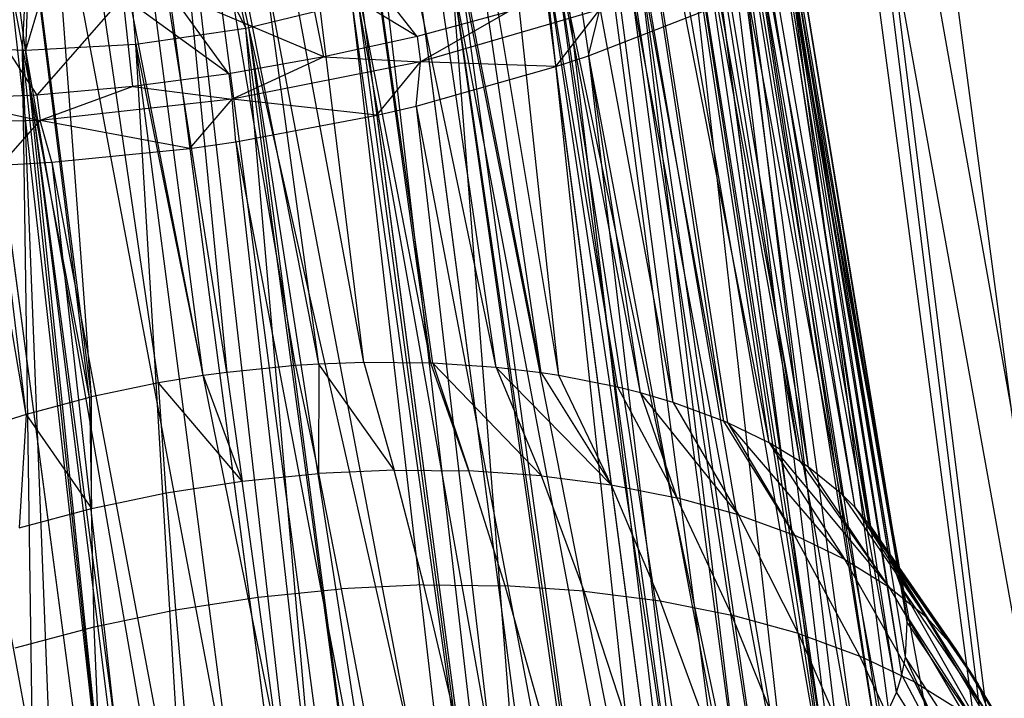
# Model space of a CAD drawing. Extents: x -23.4 to 23.6, y 0.3 to 4.
# Tile 40 of 189: x -18.956 to -18.3, y 1.638 to 2.091. Entities that reach past the tile are written whole.
import ezdxf

# ---------------------------------------------------------------- set-up
doc = ezdxf.new("R2010")
doc.units = 0
doc.header["$MEASUREMENT"] = 0
doc.layers.get('0').update_dxf_attribs({"color": 13, "linetype": 'CONTINUOUS'})

# ---------------------------------------------------------------- blocks, each defined once
blk = doc.blocks.new('FOURTY_V_PM_STL')
at = {"color": 0}
for p, q in [((-18.55293, 1.08014, -3.84648), (-18.9337, 3.95314, -2.17325)), ((-18.55293, 1.08014, -3.84648), (-18.9337, 3.95314, -2.17325)), ((-18.42377, 1.07754, -3.81261), (-18.80454, 3.95053, -2.13938)), ((-18.42377, 1.07754, -3.81261), (-18.80454, 3.95053, -2.13938)), ((-18.68537, 1.07115, -3.86117), (-19.06613, 3.94414, -2.18794)), ((-18.68537, 1.07115, -3.86117), (-19.06613, 3.94414, -2.18794)), ((-18.3016, 1.0634, -3.76054), (-18.68237, 3.93639, -2.08731)), ((-18.3016, 1.0634, -3.76054), (-18.68237, 3.93639, -2.08731)), ((-18.81727, 1.0508, -3.85626), (-19.19804, 3.9238, -2.18303)), ((-18.81727, 1.0508, -3.85626), (-19.19804, 3.9238, -2.18303)), ((-18.18994, 1.03815, -3.69176), (-18.5707, 3.91114, -2.01854)), ((-18.18994, 1.03815, -3.69176), (-18.5707, 3.91114, -2.01854)), ((-18.11228, 0.45219, -2.66798), (-18.49305, 3.32518, -0.99475)), ((-18.11228, 0.45219, -2.66798), (-18.49305, 3.32518, -0.99475)), ((-18.21351, 0.39872, -2.59921), (-18.59427, 3.27171, -0.92598)), ((-18.21351, 0.39872, -2.59921), (-18.59427, 3.27171, -0.92598)), ((-18.78531, 2.73885, -2.81284), (-18.46483, 1.04879, -3.7726)), ((-18.78531, 2.73885, -2.81284), (-18.46483, 1.04879, -3.7726)), ((-18.78531, 2.73885, -2.81284), (-18.58855, 1.04897, -3.80106)), ((-18.78531, 2.73885, -2.81284), (-18.58855, 1.04897, -3.80106)), ((-18.8124, 2.73792, -2.81741), (-18.58855, 1.04897, -3.80106)), ((-18.8124, 2.73792, -2.81741), (-18.58855, 1.04897, -3.80106)), ((-18.68867, 2.73775, -2.78895), (-18.46483, 1.04879, -3.7726)), ((-18.68867, 2.73775, -2.78895), (-18.46483, 1.04879, -3.7726)), ((-18.66584, 2.73644, -2.78151), (-18.34723, 1.03731, -3.72613)), ((-18.66584, 2.73644, -2.78151), (-18.34723, 1.03731, -3.72613)), ((-18.66584, 2.73644, -2.78151), (-18.46483, 1.04879, -3.7726)), ((-18.66584, 2.73644, -2.78151), (-18.46483, 1.04879, -3.7726)), ((-18.9385, 2.72679, -2.82699), (-18.71466, 1.03783, -3.81064)), ((-18.9385, 2.72679, -2.82699), (-18.71466, 1.03783, -3.81064)), ((-18.90782, 2.73052, -2.82643), (-18.58855, 1.04897, -3.80106)), ((-18.90782, 2.73052, -2.82643), (-18.58855, 1.04897, -3.80106)), ((-18.90782, 2.73052, -2.82643), (-18.71466, 1.03783, -3.81064)), ((-18.90782, 2.73052, -2.82643), (-18.71466, 1.03783, -3.81064)), ((-18.57108, 2.72627, -2.74249), (-18.34723, 1.03731, -3.72613)), ((-18.57108, 2.72627, -2.74249), (-18.34723, 1.03731, -3.72613)), ((-18.55283, 2.72336, -2.73334), (-18.23935, 1.01488, -3.66307)), ((-18.55283, 2.72336, -2.73334), (-18.23935, 1.01488, -3.66307)), ((-18.55283, 2.72336, -2.73334), (-18.34723, 1.03731, -3.72613)), ((-18.55283, 2.72336, -2.73334), (-18.34723, 1.03731, -3.72613)), ((-19.02983, 2.71171, -2.82189), (-18.71466, 1.03783, -3.81064)), ((-19.02983, 2.71171, -2.82189), (-18.71466, 1.03783, -3.81064)), ((-19.02983, 2.71171, -2.82189), (-18.83931, 1.01573, -3.80106)), ((-19.02983, 2.71171, -2.82189), (-18.83931, 1.01573, -3.80106)), ((-19.06316, 2.70469, -2.81741), (-18.83931, 1.01573, -3.80106)), ((-19.06316, 2.70469, -2.81741), (-18.83931, 1.01573, -3.80106)), ((-18.4632, 2.70384, -2.67942), (-18.23935, 1.01488, -3.66307)), ((-18.4632, 2.70384, -2.67942), (-18.23935, 1.01488, -3.66307)), ((-18.44955, 2.7, -2.66973), (-18.14446, 0.98218, -3.58532)), ((-18.44955, 2.7, -2.66973), (-18.14446, 0.98218, -3.58532)), ((-18.44955, 2.7, -2.66973), (-18.23935, 1.01488, -3.66307)), ((-18.44955, 2.7, -2.66973), (-18.23935, 1.01488, -3.66307)), ((-19.14783, 2.68294, -2.79935), (-18.83931, 1.01573, -3.80106)), ((-19.14783, 2.68294, -2.79935), (-18.83931, 1.01573, -3.80106)), ((-18.21351, 0.39872, -2.59921), (-18.60769, 2.66038, -1.21793)), ((-18.32777, 0.35325, -2.54714), (-18.60769, 2.66038, -1.21793)), ((-18.32777, 0.35325, -2.54714), (-18.60769, 2.66038, -1.21793)), ((-18.21351, 0.39872, -2.59921), (-18.60769, 2.66038, -1.21793)), ((-18.32777, 0.35325, -2.54714), (-18.63239, 2.65164, -1.20855)), ((-18.32777, 0.35325, -2.54714), (-18.63239, 2.65164, -1.20855)), ((-18.4518, 0.31709, -2.51327), (-18.75641, 2.61548, -1.17469)), ((-18.4518, 0.31709, -2.51327), (-18.75641, 2.61548, -1.17469)), ((-18.58201, 0.29127, -2.49858), (-18.88662, 2.58967, -1.15999)), ((-18.58201, 0.29127, -2.49858), (-18.88662, 2.58967, -1.15999)), ((-18.71465, 0.27655, -2.50349), (-19.01927, 2.57495, -1.1649)), ((-18.71465, 0.27655, -2.50349), (-19.01927, 2.57495, -1.1649)), ((-18.88035, 2.49028, -2.6021), (-18.81817, 1.85539, -2.99388)), ((-18.7567, 1.86096, -2.98946), (-18.88035, 2.49028, -2.6021)), ((-18.7567, 1.86096, -2.98946), (-18.88035, 2.49028, -2.6021)), ((-18.77237, 1.85997, -2.99131), (-18.88035, 2.49028, -2.6021)), ((-18.77237, 1.85997, -2.99131), (-18.88035, 2.49028, -2.6021)), ((-18.88035, 2.49028, -2.6021), (-18.81817, 1.85539, -2.99388)), ((-18.72682, 1.86205, -2.98452), (-18.84353, 2.49312, -2.59859)), ((-18.72682, 1.86205, -2.98452), (-18.84353, 2.49312, -2.59859)), ((-18.7567, 1.86096, -2.98946), (-18.84353, 2.49312, -2.59859)), ((-18.7567, 1.86096, -2.98946), (-18.84353, 2.49312, -2.59859)), ((-18.68204, 1.86162, -2.97359), (-18.80487, 2.49428, -2.59178)), ((-18.68204, 1.86162, -2.97359), (-18.80487, 2.49428, -2.59178)), ((-18.72682, 1.86205, -2.98452), (-18.80487, 2.49428, -2.59178)), ((-18.72682, 1.86205, -2.98452), (-18.80487, 2.49428, -2.59178)), ((-18.63854, 1.85868, -2.95864), (-18.77106, 2.4937, -2.5831)), ((-18.68078, 1.86157, -2.97322), (-18.77106, 2.4937, -2.5831)), ((-18.63854, 1.85868, -2.95864), (-18.77106, 2.4937, -2.5831)), ((-18.68078, 1.86157, -2.97322), (-18.77106, 2.4937, -2.5831)), ((-18.68204, 1.86162, -2.97359), (-18.77106, 2.4937, -2.5831)), ((-18.68204, 1.86162, -2.97359), (-18.77106, 2.4937, -2.5831)), ((-18.60851, 1.85506, -2.9456), (-18.73194, 2.49106, -2.56966)), ((-18.60851, 1.85506, -2.9456), (-18.73194, 2.49106, -2.56966)), ((-18.63854, 1.85868, -2.95864), (-18.73194, 2.49106, -2.56966)), ((-18.63854, 1.85868, -2.95864), (-18.73194, 2.49106, -2.56966)), ((-18.81817, 1.85539, -2.99388), (-18.91716, 2.48577, -2.60272)), ((-18.81817, 1.85539, -2.99388), (-18.91716, 2.48577, -2.60272)), ((-18.83384, 1.85326, -2.99378), (-18.91716, 2.48577, -2.60272)), ((-18.83384, 1.85326, -2.99378), (-18.91716, 2.48577, -2.60272)), ((-18.5968, 1.85326, -2.93984), (-18.70208, 2.48749, -2.55673)), ((-18.5968, 1.85326, -2.93984), (-18.70208, 2.48749, -2.55673)), ((-18.60851, 1.85506, -2.9456), (-18.70208, 2.48749, -2.55673)), ((-18.60851, 1.85506, -2.9456), (-18.70208, 2.48749, -2.55673)), ((-18.83384, 1.85326, -2.99378), (-18.9558, 2.4792, -2.60024)), ((-18.8637, 1.84838, -2.99219), (-18.9558, 2.4792, -2.60024)), ((-18.83384, 1.85326, -2.99378), (-18.9558, 2.4792, -2.60024)), ((-18.8637, 1.84838, -2.99219), (-18.9558, 2.4792, -2.60024)), ((-18.90845, 1.839, -2.98628), (-18.9558, 2.4792, -2.60024)), ((-18.90845, 1.839, -2.98628), (-18.9558, 2.4792, -2.60024)), ((-18.54222, 1.84164, -2.90747), (-18.66403, 2.48073, -2.53647)), ((-18.55729, 1.84543, -2.91741), (-18.66403, 2.48073, -2.53647)), ((-18.54222, 1.84164, -2.90747), (-18.66403, 2.48073, -2.53647)), ((-18.55729, 1.84543, -2.91741), (-18.66403, 2.48073, -2.53647)), ((-18.5968, 1.85326, -2.93984), (-18.66403, 2.48073, -2.53647)), ((-18.5968, 1.85326, -2.93984), (-18.66403, 2.48073, -2.53647)), ((-18.90845, 1.839, -2.98628), (-18.98958, 2.47187, -2.59534)), ((-18.90845, 1.839, -2.98628), (-18.98958, 2.47187, -2.59534)), ((-18.90971, 1.8387, -2.98605), (-18.98958, 2.47187, -2.59534)), ((-18.90971, 1.8387, -2.98605), (-18.98958, 2.47187, -2.59534)), ((-18.52048, 1.83527, -2.89159), (-18.6388, 2.47468, -2.52034)), ((-18.52048, 1.83527, -2.89159), (-18.6388, 2.47468, -2.52034)), ((-18.54222, 1.84164, -2.90747), (-18.6388, 2.47468, -2.52034)), ((-18.54222, 1.84164, -2.90747), (-18.6388, 2.47468, -2.52034)), ((-18.48677, 1.8229, -2.86268), (-18.60347, 2.46365, -2.49335)), ((-18.48677, 1.8229, -2.86268), (-18.60347, 2.46365, -2.49335)), ((-18.52048, 1.83527, -2.89159), (-18.60347, 2.46365, -2.49335)), ((-18.52048, 1.83527, -2.89159), (-18.60347, 2.46365, -2.49335)), ((-18.90971, 1.8387, -2.98605), (-19.02866, 2.46142, -2.58628)), ((-18.90971, 1.8387, -2.98605), (-19.02866, 2.46142, -2.58628)), ((-18.9519, 1.82738, -2.97621), (-19.02866, 2.46142, -2.58628)), ((-18.9519, 1.82738, -2.97621), (-19.02866, 2.46142, -2.58628)), ((-18.9519, 1.82738, -2.97621), (-19.05847, 2.45189, -2.5767)), ((-18.9519, 1.82738, -2.97621), (-19.05847, 2.45189, -2.5767)), ((-18.45655, 1.80846, -2.83101), (-18.58326, 2.45569, -2.47509)), ((-18.48404, 1.82175, -2.86007), (-18.58326, 2.45569, -2.47509)), ((-18.45655, 1.80846, -2.83101), (-18.58326, 2.45569, -2.47509)), ((-18.48404, 1.82175, -2.86007), (-18.58326, 2.45569, -2.47509)), ((-18.48677, 1.8229, -2.86268), (-18.58326, 2.45569, -2.47509)), ((-18.48677, 1.8229, -2.86268), (-18.58326, 2.45569, -2.47509)), ((-18.43584, 1.79601, -2.80491), (-18.5523, 2.44038, -2.44176)), ((-18.43584, 1.79601, -2.80491), (-18.5523, 2.44038, -2.44176)), ((-18.45655, 1.80846, -2.83101), (-18.5523, 2.44038, -2.44176)), ((-18.45655, 1.80846, -2.83101), (-18.5523, 2.44038, -2.44176)), ((-18.43016, 1.79212, -2.79693), (-18.53725, 2.43112, -2.42244)), ((-18.43016, 1.79212, -2.79693), (-18.53725, 2.43112, -2.42244)), ((-18.43584, 1.79601, -2.80491), (-18.53725, 2.43112, -2.42244)), ((-18.43584, 1.79601, -2.80491), (-18.53725, 2.43112, -2.42244)), ((-18.39916, 1.76527, -2.74378), (-18.51229, 2.41174, -2.38348)), ((-18.40789, 1.77405, -2.76084), (-18.51229, 2.41174, -2.38348)), ((-18.39916, 1.76527, -2.74378), (-18.51229, 2.41174, -2.38348)), ((-18.40789, 1.77405, -2.76084), (-18.51229, 2.41174, -2.38348)), ((-18.43016, 1.79212, -2.79693), (-18.51229, 2.41174, -2.38348)), ((-18.43016, 1.79212, -2.79693), (-18.51229, 2.41174, -2.38348)), ((-18.39001, 1.75446, -2.72314), (-18.50224, 2.40178, -2.36408)), ((-18.39001, 1.75446, -2.72314), (-18.50224, 2.40178, -2.36408)), ((-18.39916, 1.76527, -2.74378), (-18.50224, 2.40178, -2.36408)), ((-18.39916, 1.76527, -2.74378), (-18.50224, 2.40178, -2.36408)), ((-18.48478, 2.37869, -2.32047), (-18.39001, 1.75446, -2.72314)), ((-18.37519, 1.7305, -2.67863), (-18.48478, 2.37869, -2.32047)), ((-18.37519, 1.7305, -2.67863), (-18.48478, 2.37869, -2.32047)), ((-18.37671, 1.73358, -2.68425), (-18.48478, 2.37869, -2.32047)), ((-18.37671, 1.73358, -2.68425), (-18.48478, 2.37869, -2.32047)), ((-18.48478, 2.37869, -2.32047), (-18.39001, 1.75446, -2.72314)), ((-18.36814, 1.71163, -2.64463), (-18.47936, 2.36859, -2.30189)), ((-18.36814, 1.71163, -2.64463), (-18.47936, 2.36859, -2.30189)), ((-18.37519, 1.7305, -2.67863), (-18.47936, 2.36859, -2.30189)), ((-18.37519, 1.7305, -2.67863), (-18.47936, 2.36859, -2.30189)), ((-18.36469, 1.69283, -2.61155), (-18.47072, 2.34236, -2.25488)), ((-18.36469, 1.69283, -2.61155), (-18.47072, 2.34236, -2.25488)), ((-18.36814, 1.71163, -2.64463), (-18.47072, 2.34236, -2.25488)), ((-18.36814, 1.71163, -2.64463), (-18.47072, 2.34236, -2.25488)), ((-18.3644, 1.68888, -2.60471), (-18.46934, 2.33263, -2.23787)), ((-18.3644, 1.68888, -2.60471), (-18.46934, 2.33263, -2.23787)), ((-18.36469, 1.69283, -2.61155), (-18.46934, 2.33263, -2.23787)), ((-18.36469, 1.69283, -2.61155), (-18.46934, 2.33263, -2.23787)), ((-18.36801, 1.65346, -2.54472), (-18.47058, 2.30398, -2.18895)), ((-18.36553, 1.66558, -2.56495), (-18.47058, 2.30398, -2.18895)), ((-18.36801, 1.65346, -2.54472), (-18.47058, 2.30398, -2.18895)), ((-18.36553, 1.66558, -2.56495), (-18.47058, 2.30398, -2.18895)), ((-18.3644, 1.68888, -2.60471), (-18.47058, 2.30398, -2.18895)), ((-18.3644, 1.68888, -2.60471), (-18.47058, 2.30398, -2.18895)), ((-18.37153, 1.64198, -2.52581), (-18.47251, 2.29505, -2.17407)), ((-18.37153, 1.64198, -2.52581), (-18.47251, 2.29505, -2.17407)), ((-18.36801, 1.65346, -2.54472), (-18.47251, 2.29505, -2.17407)), ((-18.36801, 1.65346, -2.54472), (-18.47251, 2.29505, -2.17407)), ((-18.80552, 2.08501, -1.8892), (-18.84447, 2.26936, -1.939)), ((-18.80339, 2.08543, -1.88943), (-18.84447, 2.26936, -1.939)), ((-18.80552, 2.08501, -1.8892), (-18.84447, 2.26936, -1.939)), ((-18.80339, 2.08543, -1.88943), (-18.84447, 2.26936, -1.939)), ((-18.95432, 2.07035, -1.89788), (-18.94509, 2.2593, -1.94464)), ((-18.95432, 2.07035, -1.89788), (-18.94509, 2.2593, -1.94464)), ((-18.95219, 2.07036, -1.89742), (-18.89477, 2.26197, -1.93776)), ((-18.95219, 2.07036, -1.89742), (-18.89477, 2.26197, -1.93776)), ((-18.95219, 2.07036, -1.89742), (-18.94509, 2.2593, -1.94464)), ((-18.95219, 2.07036, -1.89742), (-18.94509, 2.2593, -1.94464)), ((-18.89477, 2.26197, -1.93776), (-18.80552, 2.08501, -1.8892)), ((-18.87884, 2.07435, -1.88757), (-18.89477, 2.26197, -1.93776)), ((-18.87884, 2.07435, -1.88757), (-18.89477, 2.26197, -1.93776)), ((-18.89477, 2.26197, -1.93776), (-18.80552, 2.08501, -1.8892)), ((-18.48437, 2.26486, -2.12493), (-18.37153, 1.64198, -2.52581)), ((-18.38504, 1.61367, -2.48026), (-18.48437, 2.26486, -2.12493)), ((-18.38504, 1.61367, -2.48026), (-18.48437, 2.26486, -2.12493)), ((-18.38232, 1.61837, -2.48771), (-18.48437, 2.26486, -2.12493)), ((-18.38232, 1.61837, -2.48771), (-18.48437, 2.26486, -2.12493)), ((-18.48437, 2.26486, -2.12493), (-18.37153, 1.64198, -2.52581)), ((-18.39777, 1.595, -2.45111), (-18.48876, 2.25707, -2.11254)), ((-18.39777, 1.595, -2.45111), (-18.48876, 2.25707, -2.11254)), ((-18.38504, 1.61367, -2.48026), (-18.48876, 2.25707, -2.11254)), ((-18.38504, 1.61367, -2.48026), (-18.48876, 2.25707, -2.11254)), ((-18.41523, 1.57472, -2.42026), (-18.51162, 2.22634, -2.06498)), ((-18.41523, 1.57472, -2.42026), (-18.51162, 2.22634, -2.06498)), ((-18.39777, 1.595, -2.45111), (-18.51162, 2.22634, -2.06498)), ((-18.39777, 1.595, -2.45111), (-18.51162, 2.22634, -2.06498)), ((-18.44195, 1.55006, -2.38399), (-18.51758, 2.21989, -2.05527)), ((-18.41773, 1.57214, -2.4164), (-18.51758, 2.21989, -2.05527)), ((-18.44195, 1.55006, -2.38399), (-18.51758, 2.21989, -2.05527)), ((-18.41773, 1.57214, -2.4164), (-18.51758, 2.21989, -2.05527)), ((-18.41523, 1.57472, -2.42026), (-18.51758, 2.21989, -2.05527)), ((-18.41523, 1.57472, -2.42026), (-18.51758, 2.21989, -2.05527)), ((-18.4576, 1.53788, -2.36664), (-18.5514, 2.18973, -2.01117)), ((-18.4576, 1.53788, -2.36664), (-18.5514, 2.18973, -2.01117)), ((-18.44195, 1.55006, -2.38399), (-18.5514, 2.18973, -2.01117)), ((-18.44195, 1.55006, -2.38399), (-18.5514, 2.18973, -2.01117)), ((-18.47016, 1.52899, -2.35424), (-18.55803, 2.18472, -2.00409)), ((-18.47016, 1.52899, -2.35424), (-18.55803, 2.18472, -2.00409)), ((-18.4576, 1.53788, -2.36664), (-18.55803, 2.18472, -2.00409)), ((-18.4576, 1.53788, -2.36664), (-18.55803, 2.18472, -2.00409)), ((-18.51081, 1.50432, -2.32113), (-18.60235, 2.15626, -1.96531)), ((-18.50205, 1.50918, -2.32749), (-18.60235, 2.15626, -1.96531)), ((-18.51081, 1.50432, -2.32113), (-18.60235, 2.15626, -1.96531)), ((-18.50205, 1.50918, -2.32749), (-18.60235, 2.15626, -1.96531)), ((-18.47016, 1.52899, -2.35424), (-18.60235, 2.15626, -1.96531)), ((-18.47016, 1.52899, -2.35424), (-18.60235, 2.15626, -1.96531)), ((-18.37771, 2.15799, -1.72273), (-18.16605, 0.46177, -2.69668)), ((-18.37771, 2.15799, -1.72273), (-18.16605, 0.46177, -2.69668)), ((-18.37771, 2.15799, -1.72273), (-18.08295, 0.51807, -2.77442)), ((-18.37771, 2.15799, -1.72273), (-18.08295, 0.51807, -2.77442)), ((-18.53726, 1.49086, -2.30404), (-18.60881, 2.15269, -1.96065)), ((-18.53726, 1.49086, -2.30404), (-18.60881, 2.15269, -1.96065)), ((-18.51081, 1.50432, -2.32113), (-18.60881, 2.15269, -1.96065)), ((-18.51081, 1.50432, -2.32113), (-18.60881, 2.15269, -1.96065)), ((-18.38989, 2.15073, -1.71303), (-18.16605, 0.46177, -2.69668)), ((-18.38989, 2.15073, -1.71303), (-18.16605, 0.46177, -2.69668)), ((-18.69123, 2.07947, -1.51752), (-18.73204, 2.13164, -1.51402)), ((-18.69123, 2.07947, -1.51752), (-18.73204, 2.13164, -1.51402)), ((-18.69123, 2.07947, -1.51752), (-18.76537, 2.12461, -1.50955)), ((-18.69123, 2.07947, -1.51752), (-18.76537, 2.12461, -1.50955)), ((-18.75353, 2.06572, -1.50808), (-18.76537, 2.12461, -1.50955)), ((-18.75353, 2.06572, -1.50808), (-18.76537, 2.12461, -1.50955)), ((-18.61598, 1.45947, -2.26806), (-18.6683, 2.12483, -1.92634)), ((-18.57538, 1.47423, -2.28415), (-18.6683, 2.12483, -1.92634)), ((-18.61598, 1.45947, -2.26806), (-18.6683, 2.12483, -1.92634)), ((-18.57538, 1.47423, -2.28415), (-18.6683, 2.12483, -1.92634)), ((-18.57313, 1.47513, -2.28519), (-18.6683, 2.12483, -1.92634)), ((-18.57313, 1.47513, -2.28519), (-18.6683, 2.12483, -1.92634)), ((-18.57313, 1.47513, -2.28519), (-18.66275, 2.12709, -1.92897)), ((-18.57313, 1.47513, -2.28519), (-18.66275, 2.12709, -1.92897)), ((-18.53726, 1.49086, -2.30404), (-18.66275, 2.12709, -1.92897)), ((-18.53726, 1.49086, -2.30404), (-18.66275, 2.12709, -1.92897)), ((-18.75353, 2.06572, -1.50808), (-18.8567, 2.10954, -1.50444)), ((-18.75353, 2.06572, -1.50808), (-18.8567, 2.10954, -1.50444)), ((-18.81688, 2.05456, -1.50334), (-18.8567, 2.10954, -1.50444)), ((-18.81688, 2.05456, -1.50334), (-18.8567, 2.10954, -1.50444)), ((-18.47135, 2.10853, -1.65911), (-18.26436, 0.41202, -2.63361)), ((-18.47135, 2.10853, -1.65911), (-18.26436, 0.41202, -2.63361)), ((-18.47135, 2.10853, -1.65911), (-18.16605, 0.46177, -2.69668)), ((-18.47135, 2.10853, -1.65911), (-18.16605, 0.46177, -2.69668)), ((-18.88738, 2.1058, -1.50501), (-18.94489, 2.04035, -1.50808)), ((-18.88738, 2.1058, -1.50501), (-18.94489, 2.04035, -1.50808)), ((-18.81688, 2.05456, -1.50334), (-18.88738, 2.1058, -1.50501)), ((-18.81688, 2.05456, -1.50334), (-18.88738, 2.1058, -1.50501)), ((-18.88082, 2.04609, -1.50334), (-18.88738, 2.1058, -1.50501)), ((-18.88082, 2.04609, -1.50334), (-18.88738, 2.1058, -1.50501)), ((-18.80339, 2.08543, -1.88943), (-18.73458, 2.10202, -1.90227)), ((-18.80339, 2.08543, -1.88943), (-18.73458, 2.10202, -1.90227)), ((-18.6586, 1.44677, -2.25594), (-18.73458, 2.10202, -1.90227)), ((-18.6586, 1.44677, -2.25594), (-18.73458, 2.10202, -1.90227)), ((-18.64256, 1.45124, -2.25997), (-18.73458, 2.10202, -1.90227)), ((-18.64256, 1.45124, -2.25997), (-18.73458, 2.10202, -1.90227)), ((-18.64256, 1.45124, -2.25997), (-18.73053, 2.10321, -1.90338)), ((-18.64256, 1.45124, -2.25997), (-18.73053, 2.10321, -1.90338)), ((-18.61598, 1.45947, -2.26806), (-18.73053, 2.10321, -1.90338)), ((-18.61598, 1.45947, -2.26806), (-18.73053, 2.10321, -1.90338)), ((-18.9828, 2.0984, -1.51402), (-18.94489, 2.04035, -1.50808)), ((-18.9828, 2.0984, -1.51402), (-18.94489, 2.04035, -1.50808)), ((-18.63042, 2.09573, -1.5316), (-18.69123, 2.07947, -1.51752)), ((-18.63042, 2.09573, -1.5316), (-18.69123, 2.07947, -1.51752)), ((-18.56931, 2.09747, -1.56005), (-18.68899, 2.06257, -1.52736)), ((-18.56931, 2.09747, -1.56005), (-18.68899, 2.06257, -1.52736)), ((-18.63042, 2.09573, -1.5316), (-18.68899, 2.06257, -1.52736)), ((-18.63042, 2.09573, -1.5316), (-18.68899, 2.06257, -1.52736)), ((-18.59875, 2.05926, -1.6035), (-18.56931, 2.09747, -1.56005)), ((-18.59875, 2.05926, -1.6035), (-18.56931, 2.09747, -1.56005)), ((-18.57705, 2.06647, -1.61095), (-18.4882, 2.10097, -1.64997)), ((-18.57705, 2.06647, -1.61095), (-18.4882, 2.10097, -1.64997)), ((-18.57705, 2.06647, -1.61095), (-18.56931, 2.09747, -1.56005)), ((-18.57705, 2.06647, -1.61095), (-18.56931, 2.09747, -1.56005)), ((-18.4882, 2.10097, -1.64997), (-18.26436, 0.41202, -2.63361)), ((-18.4882, 2.10097, -1.64997), (-18.26436, 0.41202, -2.63361)), ((-18.87884, 2.07435, -1.88757), (-18.80552, 2.08501, -1.8892)), ((-18.87884, 2.07435, -1.88757), (-18.80552, 2.08501, -1.8892)), ((-18.80552, 2.08501, -1.8892), (-18.80339, 2.08543, -1.88943)), ((-18.80552, 2.08501, -1.8892), (-18.80339, 2.08543, -1.88943)), ((-18.74796, 1.42805, -2.24413), (-18.80552, 2.08501, -1.8892)), ((-18.74796, 1.42805, -2.24413), (-18.80552, 2.08501, -1.8892)), ((-18.71688, 1.43342, -2.24628), (-18.80552, 2.08501, -1.8892)), ((-18.71688, 1.43342, -2.24628), (-18.80552, 2.08501, -1.8892)), ((-18.71688, 1.43342, -2.24628), (-18.80339, 2.08543, -1.88943)), ((-18.70276, 1.43625, -2.24794), (-18.80339, 2.08543, -1.88943)), ((-18.71688, 1.43342, -2.24628), (-18.80339, 2.08543, -1.88943)), ((-18.70276, 1.43625, -2.24794), (-18.80339, 2.08543, -1.88943)), ((-18.6586, 1.44677, -2.25594), (-18.80339, 2.08543, -1.88943)), ((-18.6586, 1.44677, -2.25594), (-18.80339, 2.08543, -1.88943)), ((-18.69123, 2.07947, -1.51752), (-18.75353, 2.06572, -1.50808)), ((-18.69123, 2.07947, -1.51752), (-18.75353, 2.06572, -1.50808)), ((-18.69123, 2.07947, -1.51752), (-18.68899, 2.06257, -1.52736)), ((-18.69123, 2.07947, -1.51752), (-18.68899, 2.06257, -1.52736)), ((-19.0232, 2.07319, -1.91844), (-18.95432, 2.07035, -1.89788)), ((-19.0232, 2.07319, -1.91844), (-18.95432, 2.07035, -1.89788)), ((-18.95432, 2.07035, -1.89788), (-18.95219, 2.07036, -1.89742)), ((-18.95432, 2.07035, -1.89788), (-18.95219, 2.07036, -1.89742)), ((-18.94493, 1.42103, -2.27691), (-18.95432, 2.07035, -1.89788)), ((-18.92887, 1.41977, -2.27109), (-18.95432, 2.07035, -1.89788)), ((-18.94493, 1.42103, -2.27691), (-18.95432, 2.07035, -1.89788)), ((-18.92887, 1.41977, -2.27109), (-18.95432, 2.07035, -1.89788)), ((-18.88466, 1.41808, -2.25813), (-18.95432, 2.07035, -1.89788)), ((-18.88466, 1.41808, -2.25813), (-18.95432, 2.07035, -1.89788)), ((-18.95219, 2.07036, -1.89742), (-18.87884, 2.07435, -1.88757)), ((-18.95219, 2.07036, -1.89742), (-18.87884, 2.07435, -1.88757)), ((-18.88466, 1.41808, -2.25813), (-18.95219, 2.07036, -1.89742)), ((-18.87053, 1.41807, -2.25489), (-18.95219, 2.07036, -1.89742)), ((-18.88466, 1.41808, -2.25813), (-18.95219, 2.07036, -1.89742)), ((-18.87053, 1.41807, -2.25489), (-18.95219, 2.07036, -1.89742)), ((-18.83943, 1.41891, -2.24926), (-18.95219, 2.07036, -1.89742)), ((-18.83943, 1.41891, -2.24926), (-18.95219, 2.07036, -1.89742)), ((-18.87884, 2.07435, -1.88757), (-18.74796, 1.42805, -2.24413)), ((-18.83943, 1.41891, -2.24926), (-18.87884, 2.07435, -1.88757)), ((-18.83943, 1.41891, -2.24926), (-18.87884, 2.07435, -1.88757)), ((-18.79369, 1.42224, -2.24457), (-18.87884, 2.07435, -1.88757)), ((-18.79369, 1.42224, -2.24457), (-18.87884, 2.07435, -1.88757)), ((-18.87884, 2.07435, -1.88757), (-18.74796, 1.42805, -2.24413)), ((-18.75353, 2.06572, -1.50808), (-18.81688, 2.05456, -1.50334)), ((-18.75353, 2.06572, -1.50808), (-18.81688, 2.05456, -1.50334)), ((-18.75353, 2.06572, -1.50808), (-18.81464, 2.03766, -1.51319)), ((-18.75353, 2.06572, -1.50808), (-18.81464, 2.03766, -1.51319)), ((-18.68899, 2.06257, -1.52736), (-18.81464, 2.03766, -1.51319)), ((-18.68899, 2.06257, -1.52736), (-18.81464, 2.03766, -1.51319)), ((-18.75353, 2.06572, -1.50808), (-18.68899, 2.06257, -1.52736)), ((-18.75353, 2.06572, -1.50808), (-18.68899, 2.06257, -1.52736)), ((-18.71816, 2.02686, -1.57504), (-18.68899, 2.06257, -1.52736)), ((-18.71816, 2.02686, -1.57504), (-18.68899, 2.06257, -1.52736)), ((-18.69177, 2.03302, -1.57962), (-18.68899, 2.06257, -1.52736)), ((-18.69177, 2.03302, -1.57962), (-18.68899, 2.06257, -1.52736)), ((-18.59875, 2.05926, -1.6035), (-18.68899, 2.06257, -1.52736)), ((-18.59875, 2.05926, -1.6035), (-18.68899, 2.06257, -1.52736)), ((-18.59875, 2.05926, -1.6035), (-18.57705, 2.06647, -1.61095)), ((-18.59875, 2.05926, -1.6035), (-18.57705, 2.06647, -1.61095)), ((-18.57705, 2.06647, -1.61095), (-18.3749, 0.3703, -2.58715)), ((-18.57705, 2.06647, -1.61095), (-18.3749, 0.3703, -2.58715)), ((-18.57705, 2.06647, -1.61095), (-18.26436, 0.41202, -2.63361)), ((-18.57705, 2.06647, -1.61095), (-18.26436, 0.41202, -2.63361)), ((-18.69177, 2.03302, -1.57962), (-18.59875, 2.05926, -1.6035)), ((-18.69177, 2.03302, -1.57962), (-18.59875, 2.05926, -1.6035)), ((-18.59875, 2.05926, -1.6035), (-18.3749, 0.3703, -2.58715)), ((-18.59875, 2.05926, -1.6035), (-18.3749, 0.3703, -2.58715)), ((-18.81688, 2.05456, -1.50334), (-18.88082, 2.04609, -1.50334)), ((-18.81688, 2.05456, -1.50334), (-18.88082, 2.04609, -1.50334)), ((-18.81688, 2.05456, -1.50334), (-18.81464, 2.03766, -1.51319)), ((-18.81688, 2.05456, -1.50334), (-18.81464, 2.03766, -1.51319)), ((-18.88082, 2.04609, -1.50334), (-18.94489, 2.04035, -1.50808)), ((-18.88082, 2.04609, -1.50334), (-18.94489, 2.04035, -1.50808)), ((-18.88082, 2.04609, -1.50334), (-18.94265, 2.02345, -1.51792)), ((-18.88082, 2.04609, -1.50334), (-18.94265, 2.02345, -1.51792)), ((-18.88082, 2.04609, -1.50334), (-18.81464, 2.03766, -1.51319)), ((-18.88082, 2.04609, -1.50334), (-18.81464, 2.03766, -1.51319)), ((-18.94489, 2.04035, -1.50808), (-19.00862, 2.03741, -1.51752)), ((-18.94489, 2.04035, -1.50808), (-19.00862, 2.03741, -1.51752)), ((-19.00862, 2.03741, -1.51752), (-18.94265, 2.02345, -1.51792)), ((-19.00862, 2.03741, -1.51752), (-18.94265, 2.02345, -1.51792)), ((-18.94489, 2.04035, -1.50808), (-18.94265, 2.02345, -1.51792)), ((-18.94489, 2.04035, -1.50808), (-18.94265, 2.02345, -1.51792)), ((-18.81464, 2.03766, -1.51319), (-18.94265, 2.02345, -1.51792)), ((-18.81464, 2.03766, -1.51319), (-18.94265, 2.02345, -1.51792)), ((-18.84281, 2.00476, -1.56546), (-18.81464, 2.03766, -1.51319)), ((-18.84281, 2.00476, -1.56546), (-18.81464, 2.03766, -1.51319)), ((-18.71816, 2.02686, -1.57504), (-18.81464, 2.03766, -1.51319)), ((-18.81221, 2.00914, -1.56603), (-18.81464, 2.03766, -1.51319)), ((-18.71816, 2.02686, -1.57504), (-18.81464, 2.03766, -1.51319)), ((-18.81221, 2.00914, -1.56603), (-18.81464, 2.03766, -1.51319)), ((-18.71816, 2.02686, -1.57504), (-18.69177, 2.03302, -1.57962)), ((-18.71816, 2.02686, -1.57504), (-18.69177, 2.03302, -1.57962)), ((-18.69177, 2.03302, -1.57962), (-18.49431, 0.3379, -2.55869)), ((-18.69177, 2.03302, -1.57962), (-18.49431, 0.3379, -2.55869)), ((-18.69177, 2.03302, -1.57962), (-18.3749, 0.3703, -2.58715)), ((-18.69177, 2.03302, -1.57962), (-18.3749, 0.3703, -2.58715)), ((-18.94265, 2.02345, -1.51792), (-19.06932, 2.02036, -1.54144)), ((-18.94265, 2.02345, -1.51792), (-19.06932, 2.02036, -1.54144)), ((-18.96892, 1.99362, -1.57504), (-18.94265, 2.02345, -1.51792)), ((-18.96892, 1.99362, -1.57504), (-18.94265, 2.02345, -1.51792)), ((-18.84281, 2.00476, -1.56546), (-18.94265, 2.02345, -1.51792)), ((-18.93491, 1.99553, -1.57057), (-18.94265, 2.02345, -1.51792)), ((-18.84281, 2.00476, -1.56546), (-18.94265, 2.02345, -1.51792)), ((-18.93491, 1.99553, -1.57057), (-18.94265, 2.02345, -1.51792)), ((-18.81221, 2.00914, -1.56603), (-18.71816, 2.02686, -1.57504)), ((-18.81221, 2.00914, -1.56603), (-18.71816, 2.02686, -1.57504)), ((-18.71816, 2.02686, -1.57504), (-18.49431, 0.3379, -2.55869)), ((-18.71816, 2.02686, -1.57504), (-18.49431, 0.3379, -2.55869)), ((-18.93491, 1.99553, -1.57057), (-18.84281, 2.00476, -1.56546)), ((-18.93491, 1.99553, -1.57057), (-18.84281, 2.00476, -1.56546)), ((-18.84281, 2.00476, -1.56546), (-18.81221, 2.00914, -1.56603)), ((-18.84281, 2.00476, -1.56546), (-18.81221, 2.00914, -1.56603)), ((-18.84281, 2.00476, -1.56546), (-18.61897, 0.3158, -2.54911)), ((-18.84281, 2.00476, -1.56546), (-18.61897, 0.3158, -2.54911)), ((-18.81221, 2.00914, -1.56603), (-18.61897, 0.3158, -2.54911)), ((-18.81221, 2.00914, -1.56603), (-18.61897, 0.3158, -2.54911)), ((-18.81221, 2.00914, -1.56603), (-18.49431, 0.3379, -2.55869)), ((-18.81221, 2.00914, -1.56603), (-18.49431, 0.3379, -2.55869)), ((-18.96892, 1.99362, -1.57504), (-18.93491, 1.99553, -1.57057)), ((-18.96892, 1.99362, -1.57504), (-18.93491, 1.99553, -1.57057)), ((-18.96892, 1.99362, -1.57504), (-18.74507, 0.30467, -2.55869)), ((-18.96892, 1.99362, -1.57504), (-18.74507, 0.30467, -2.55869)), ((-18.93491, 1.99553, -1.57057), (-18.74507, 0.30467, -2.55869)), ((-18.93491, 1.99553, -1.57057), (-18.74507, 0.30467, -2.55869)), ((-18.93491, 1.99553, -1.57057), (-18.61897, 0.3158, -2.54911)), ((-18.93491, 1.99553, -1.57057), (-18.61897, 0.3158, -2.54911)), ((-18.77237, 1.85997, -2.99131), (-18.81817, 1.85539, -2.99388)), ((-18.77237, 1.85997, -2.99131), (-18.81817, 1.85539, -2.99388)), ((-18.7567, 1.86096, -2.98946), (-18.77237, 1.85997, -2.99131)), ((-18.7567, 1.86096, -2.98946), (-18.77237, 1.85997, -2.99131)), ((-18.77237, 1.85997, -2.99131), (-18.75709, 1.78794, -3.0893)), ((-18.77237, 1.85997, -2.99131), (-18.75709, 1.78794, -3.0893)), ((-18.7567, 1.86096, -2.98946), (-18.75709, 1.78794, -3.0893)), ((-18.7567, 1.86096, -2.98946), (-18.75709, 1.78794, -3.0893)), ((-18.72682, 1.86205, -2.98452), (-18.7567, 1.86096, -2.98946)), ((-18.72682, 1.86205, -2.98452), (-18.7567, 1.86096, -2.98946)), ((-18.70644, 1.79026, -3.08175), (-18.7567, 1.86096, -2.98946)), ((-18.70644, 1.79026, -3.08175), (-18.7567, 1.86096, -2.98946)), ((-18.68204, 1.86162, -2.97359), (-18.72682, 1.86205, -2.98452)), ((-18.72682, 1.86205, -2.98452), (-18.70644, 1.79026, -3.08175)), ((-18.72682, 1.86205, -2.98452), (-18.70644, 1.79026, -3.08175)), ((-18.68204, 1.86162, -2.97359), (-18.72682, 1.86205, -2.98452)), ((-18.68078, 1.86157, -2.97322), (-18.68204, 1.86162, -2.97359)), ((-18.68078, 1.86157, -2.97322), (-18.68204, 1.86162, -2.97359)), ((-18.65665, 1.78978, -3.0696), (-18.68204, 1.86162, -2.97359)), ((-18.65665, 1.78978, -3.0696), (-18.68204, 1.86162, -2.97359)), ((-18.63854, 1.85868, -2.95864), (-18.68078, 1.86157, -2.97322)), ((-18.63854, 1.85868, -2.95864), (-18.68078, 1.86157, -2.97322)), ((-18.60827, 1.78651, -3.05298), (-18.68078, 1.86157, -2.97322)), ((-18.68078, 1.86157, -2.97322), (-18.65665, 1.78978, -3.0696)), ((-18.68078, 1.86157, -2.97322), (-18.65665, 1.78978, -3.0696)), ((-18.60827, 1.78651, -3.05298), (-18.68078, 1.86157, -2.97322)), ((-18.60851, 1.85506, -2.9456), (-18.63854, 1.85868, -2.95864)), ((-18.63854, 1.85868, -2.95864), (-18.60827, 1.78651, -3.05298)), ((-18.63854, 1.85868, -2.95864), (-18.60827, 1.78651, -3.05298)), ((-18.63854, 1.85868, -2.95864), (-18.56185, 1.78048, -3.03207)), ((-18.63854, 1.85868, -2.95864), (-18.56185, 1.78048, -3.03207)), ((-18.60851, 1.85506, -2.9456), (-18.63854, 1.85868, -2.95864)), ((-18.83384, 1.85326, -2.99378), (-18.8637, 1.84838, -2.99219)), ((-18.83384, 1.85326, -2.99378), (-18.8637, 1.84838, -2.99219)), ((-18.81817, 1.85539, -2.99388), (-18.83384, 1.85326, -2.99378)), ((-18.81817, 1.85539, -2.99388), (-18.83384, 1.85326, -2.99378)), ((-18.83384, 1.85326, -2.99378), (-18.80801, 1.78285, -3.09215)), ((-18.83384, 1.85326, -2.99378), (-18.80801, 1.78285, -3.09215)), ((-18.81817, 1.85539, -2.99388), (-18.80801, 1.78285, -3.09215)), ((-18.81817, 1.85539, -2.99388), (-18.80801, 1.78285, -3.09215)), ((-18.5968, 1.85326, -2.93984), (-18.60851, 1.85506, -2.9456)), ((-18.60851, 1.85506, -2.9456), (-18.56185, 1.78048, -3.03207)), ((-18.60851, 1.85506, -2.9456), (-18.56185, 1.78048, -3.03207)), ((-18.5968, 1.85326, -2.93984), (-18.60851, 1.85506, -2.9456)), ((-18.55729, 1.84543, -2.91741), (-18.5968, 1.85326, -2.93984)), ((-18.56185, 1.78048, -3.03207), (-18.5968, 1.85326, -2.93984)), ((-18.55729, 1.84543, -2.91741), (-18.5968, 1.85326, -2.93984)), ((-18.56185, 1.78048, -3.03207), (-18.5968, 1.85326, -2.93984)), ((-18.8637, 1.84838, -2.99219), (-18.90845, 1.839, -2.98628)), ((-18.8637, 1.84838, -2.99219), (-18.90845, 1.839, -2.98628)), ((-18.80801, 1.78285, -3.09215), (-18.8637, 1.84838, -2.99219)), ((-18.85864, 1.77505, -3.09028), (-18.8637, 1.84838, -2.99219)), ((-18.80801, 1.78285, -3.09215), (-18.8637, 1.84838, -2.99219)), ((-18.85864, 1.77505, -3.09028), (-18.8637, 1.84838, -2.99219)), ((-18.54222, 1.84164, -2.90747), (-18.55729, 1.84543, -2.91741)), ((-18.54222, 1.84164, -2.90747), (-18.55729, 1.84543, -2.91741)), ((-18.51793, 1.77178, -3.00712), (-18.55729, 1.84543, -2.91741)), ((-18.51793, 1.77178, -3.00712), (-18.55729, 1.84543, -2.91741)), ((-18.90971, 1.8387, -2.98605), (-18.9519, 1.82738, -2.97621)), ((-18.90971, 1.8387, -2.98605), (-18.9519, 1.82738, -2.97621)), ((-18.90845, 1.839, -2.98628), (-18.90971, 1.8387, -2.98605)), ((-18.90845, 1.839, -2.98628), (-18.90971, 1.8387, -2.98605)), ((-18.90971, 1.8387, -2.98605), (-18.9084, 1.76463, -3.08371)), ((-18.90971, 1.8387, -2.98605), (-18.9084, 1.76463, -3.08371)), ((-18.9084, 1.76463, -3.08371), (-18.90845, 1.839, -2.98628)), ((-18.9084, 1.76463, -3.08371), (-18.90845, 1.839, -2.98628)), ((-18.52048, 1.83527, -2.89159), (-18.54222, 1.84164, -2.90747)), ((-18.52048, 1.83527, -2.89159), (-18.54222, 1.84164, -2.90747)), ((-18.47699, 1.76048, -2.97841), (-18.54222, 1.84164, -2.90747)), ((-18.54222, 1.84164, -2.90747), (-18.51793, 1.77178, -3.00712)), ((-18.54222, 1.84164, -2.90747), (-18.51793, 1.77178, -3.00712)), ((-18.47699, 1.76048, -2.97841), (-18.54222, 1.84164, -2.90747)), ((-18.48677, 1.8229, -2.86268), (-18.52048, 1.83527, -2.89159)), ((-18.52048, 1.83527, -2.89159), (-18.47699, 1.76048, -2.97841)), ((-18.52048, 1.83527, -2.89159), (-18.47699, 1.76048, -2.97841)), ((-18.48677, 1.8229, -2.86268), (-18.52048, 1.83527, -2.89159)), ((-18.9519, 1.82738, -2.97621), (-18.98188, 1.81776, -2.96652)), ((-18.9519, 1.82738, -2.97621), (-18.98188, 1.81776, -2.96652)), ((-18.9519, 1.82738, -2.97621), (-18.95672, 1.7517, -3.0725)), ((-18.9519, 1.82738, -2.97621), (-18.95672, 1.7517, -3.0725)), ((-18.9519, 1.82738, -2.97621), (-18.9084, 1.76463, -3.08371)), ((-18.9519, 1.82738, -2.97621), (-18.9084, 1.76463, -3.08371)), ((-18.48404, 1.82175, -2.86007), (-18.48677, 1.8229, -2.86268)), ((-18.48404, 1.82175, -2.86007), (-18.48677, 1.8229, -2.86268)), ((-18.43951, 1.74673, -2.94627), (-18.48677, 1.8229, -2.86268)), ((-18.43951, 1.74673, -2.94627), (-18.48677, 1.8229, -2.86268)), ((-18.45655, 1.80846, -2.83101), (-18.48404, 1.82175, -2.86007)), ((-18.45655, 1.80846, -2.83101), (-18.48404, 1.82175, -2.86007)), ((-18.4059, 1.73067, -2.91105), (-18.48404, 1.82175, -2.86007)), ((-18.48404, 1.82175, -2.86007), (-18.43951, 1.74673, -2.94627)), ((-18.48404, 1.82175, -2.86007), (-18.43951, 1.74673, -2.94627)), ((-18.4059, 1.73067, -2.91105), (-18.48404, 1.82175, -2.86007)), ((-18.43584, 1.79601, -2.80491), (-18.45655, 1.80846, -2.83101)), ((-18.45655, 1.80846, -2.83101), (-18.4059, 1.73067, -2.91105)), ((-18.45655, 1.80846, -2.83101), (-18.4059, 1.73067, -2.91105)), ((-18.45655, 1.80846, -2.83101), (-18.37656, 1.71249, -2.87316)), ((-18.45655, 1.80846, -2.83101), (-18.37656, 1.71249, -2.87316)), ((-18.43584, 1.79601, -2.80491), (-18.45655, 1.80846, -2.83101)), ((-18.43016, 1.79212, -2.79693), (-18.43584, 1.79601, -2.80491)), ((-18.43584, 1.79601, -2.80491), (-18.37656, 1.71249, -2.87316)), ((-18.43584, 1.79601, -2.80491), (-18.37656, 1.71249, -2.87316)), ((-18.43016, 1.79212, -2.79693), (-18.43584, 1.79601, -2.80491)), ((-18.80801, 1.78285, -3.09215), (-18.75709, 1.78794, -3.0893)), ((-18.80801, 1.78285, -3.09215), (-18.75709, 1.78794, -3.0893)), ((-18.70644, 1.79026, -3.08175), (-18.75709, 1.78794, -3.0893)), ((-18.70644, 1.79026, -3.08175), (-18.75709, 1.78794, -3.0893)), ((-18.75709, 1.78794, -3.0893), (-18.74183, 1.7111, -3.18357)), ((-18.75709, 1.78794, -3.0893), (-18.74183, 1.7111, -3.18357)), ((-18.68668, 1.71362, -3.17535), (-18.70644, 1.79026, -3.08175)), ((-18.70644, 1.79026, -3.08175), (-18.65665, 1.78978, -3.0696)), ((-18.70644, 1.79026, -3.08175), (-18.65665, 1.78978, -3.0696)), ((-18.68668, 1.71362, -3.17535), (-18.70644, 1.79026, -3.08175)), ((-18.60827, 1.78651, -3.05298), (-18.65665, 1.78978, -3.0696)), ((-18.60827, 1.78651, -3.05298), (-18.65665, 1.78978, -3.0696)), ((-18.63245, 1.7131, -3.16212), (-18.65665, 1.78978, -3.0696)), ((-18.63245, 1.7131, -3.16212), (-18.65665, 1.78978, -3.0696)), ((-18.57977, 1.70954, -3.14402), (-18.60827, 1.78651, -3.05298)), ((-18.60827, 1.78651, -3.05298), (-18.56185, 1.78048, -3.03207)), ((-18.60827, 1.78651, -3.05298), (-18.56185, 1.78048, -3.03207)), ((-18.57977, 1.70954, -3.14402), (-18.60827, 1.78651, -3.05298)), ((-18.40789, 1.77405, -2.76084), (-18.43016, 1.79212, -2.79693)), ((-18.37656, 1.71249, -2.87316), (-18.43016, 1.79212, -2.79693)), ((-18.40789, 1.77405, -2.76084), (-18.43016, 1.79212, -2.79693)), ((-18.37656, 1.71249, -2.87316), (-18.43016, 1.79212, -2.79693)), ((-18.85864, 1.77505, -3.09028), (-18.80801, 1.78285, -3.09215)), ((-18.85864, 1.77505, -3.09028), (-18.80801, 1.78285, -3.09215)), ((-18.79729, 1.70556, -3.18668), (-18.80801, 1.78285, -3.09215)), ((-18.79729, 1.70556, -3.18668), (-18.80801, 1.78285, -3.09215)), ((-18.56185, 1.78048, -3.03207), (-18.52923, 1.70298, -3.12125)), ((-18.56185, 1.78048, -3.03207), (-18.52923, 1.70298, -3.12125)), ((-18.56185, 1.78048, -3.03207), (-18.51793, 1.77178, -3.00712)), ((-18.56185, 1.78048, -3.03207), (-18.51793, 1.77178, -3.00712)), ((-18.9084, 1.76463, -3.08371), (-18.85864, 1.77505, -3.09028)), ((-18.9084, 1.76463, -3.08371), (-18.85864, 1.77505, -3.09028)), ((-18.85864, 1.77505, -3.09028), (-18.85242, 1.69707, -3.18464)), ((-18.85864, 1.77505, -3.09028), (-18.85242, 1.69707, -3.18464)), ((-18.39916, 1.76527, -2.74378), (-18.40789, 1.77405, -2.76084)), ((-18.39916, 1.76527, -2.74378), (-18.40789, 1.77405, -2.76084)), ((-18.3518, 1.6924, -2.83302), (-18.40789, 1.77405, -2.76084)), ((-18.3518, 1.6924, -2.83302), (-18.40789, 1.77405, -2.76084)), ((-18.47699, 1.76048, -2.97841), (-18.51793, 1.77178, -3.00712)), ((-18.47699, 1.76048, -2.97841), (-18.51793, 1.77178, -3.00712)), ((-18.48139, 1.6935, -3.09408), (-18.51793, 1.77178, -3.00712)), ((-18.48139, 1.6935, -3.09408), (-18.51793, 1.77178, -3.00712)), ((-18.95672, 1.7517, -3.0725), (-18.9084, 1.76463, -3.08371)), ((-18.95672, 1.7517, -3.0725), (-18.9084, 1.76463, -3.08371)), ((-18.90661, 1.68571, -3.17748), (-18.9084, 1.76463, -3.08371)), ((-18.90661, 1.68571, -3.17748), (-18.9084, 1.76463, -3.08371)), ((-18.43682, 1.6812, -3.06282), (-18.47699, 1.76048, -2.97841)), ((-18.47699, 1.76048, -2.97841), (-18.43951, 1.74673, -2.94627)), ((-18.47699, 1.76048, -2.97841), (-18.43951, 1.74673, -2.94627)), ((-18.43682, 1.6812, -3.06282), (-18.47699, 1.76048, -2.97841)), ((-18.39001, 1.75446, -2.72314), (-18.39916, 1.76527, -2.74378)), ((-18.39001, 1.75446, -2.72314), (-18.39916, 1.76527, -2.74378)), ((-18.33191, 1.67062, -2.7911), (-18.39916, 1.76527, -2.74378)), ((-18.39916, 1.76527, -2.74378), (-18.3518, 1.6924, -2.83302)), ((-18.39916, 1.76527, -2.74378), (-18.3518, 1.6924, -2.83302)), ((-18.33191, 1.67062, -2.7911), (-18.39916, 1.76527, -2.74378)), ((-18.37671, 1.73358, -2.68425), (-18.39001, 1.75446, -2.72314)), ((-18.39001, 1.75446, -2.72314), (-18.33191, 1.67062, -2.7911)), ((-18.39001, 1.75446, -2.72314), (-18.33191, 1.67062, -2.7911)), ((-18.37671, 1.73358, -2.68425), (-18.39001, 1.75446, -2.72314)), ((-18.4059, 1.73067, -2.91105), (-18.43951, 1.74673, -2.94627)), ((-18.4059, 1.73067, -2.91105), (-18.43951, 1.74673, -2.94627)), ((-18.396, 1.66622, -3.02781), (-18.43951, 1.74673, -2.94627)), ((-18.396, 1.66622, -3.02781), (-18.43951, 1.74673, -2.94627)), ((-18.37519, 1.7305, -2.67863), (-18.37671, 1.73358, -2.68425)), ((-18.37519, 1.7305, -2.67863), (-18.37671, 1.73358, -2.68425)), ((-18.31712, 1.6474, -2.74786), (-18.37671, 1.73358, -2.68425)), ((-18.31712, 1.6474, -2.74786), (-18.37671, 1.73358, -2.68425)), ((-18.3594, 1.64873, -2.98946), (-18.4059, 1.73067, -2.91105)), ((-18.4059, 1.73067, -2.91105), (-18.37656, 1.71249, -2.87316)), ((-18.4059, 1.73067, -2.91105), (-18.37656, 1.71249, -2.87316)), ((-18.3594, 1.64873, -2.98946), (-18.4059, 1.73067, -2.91105)), ((-18.36814, 1.71163, -2.64463), (-18.37519, 1.7305, -2.67863)), ((-18.36814, 1.71163, -2.64463), (-18.37519, 1.7305, -2.67863)), ((-18.30759, 1.623, -2.7038), (-18.37519, 1.7305, -2.67863)), ((-18.37519, 1.7305, -2.67863), (-18.31712, 1.6474, -2.74786)), ((-18.37519, 1.7305, -2.67863), (-18.31712, 1.6474, -2.74786)), ((-18.30759, 1.623, -2.7038), (-18.37519, 1.7305, -2.67863)), ((-18.79729, 1.70556, -3.18668), (-18.74183, 1.7111, -3.18357)), ((-18.79729, 1.70556, -3.18668), (-18.74183, 1.7111, -3.18357)), ((-18.68668, 1.71362, -3.17535), (-18.74183, 1.7111, -3.18357)), ((-18.68668, 1.71362, -3.17535), (-18.74183, 1.7111, -3.18357)), ((-18.74183, 1.7111, -3.18357), (-18.72665, 1.62964, -3.27389)), ((-18.74183, 1.7111, -3.18357), (-18.72665, 1.62964, -3.27389)), ((-18.66759, 1.63234, -3.26509), (-18.68668, 1.71362, -3.17535)), ((-18.68668, 1.71362, -3.17535), (-18.63245, 1.7131, -3.16212)), ((-18.68668, 1.71362, -3.17535), (-18.63245, 1.7131, -3.16212)), ((-18.66759, 1.63234, -3.26509), (-18.68668, 1.71362, -3.17535)), ((-18.57977, 1.70954, -3.14402), (-18.63245, 1.7131, -3.16212)), ((-18.57977, 1.70954, -3.14402), (-18.63245, 1.7131, -3.16212)), ((-18.60953, 1.63178, -3.25092), (-18.63245, 1.7131, -3.16212)), ((-18.60953, 1.63178, -3.25092), (-18.63245, 1.7131, -3.16212)), ((-18.55312, 1.62797, -3.23154), (-18.57977, 1.70954, -3.14402)), ((-18.57977, 1.70954, -3.14402), (-18.52923, 1.70298, -3.12125)), ((-18.57977, 1.70954, -3.14402), (-18.52923, 1.70298, -3.12125)), ((-18.55312, 1.62797, -3.23154), (-18.57977, 1.70954, -3.14402)), ((-18.37656, 1.71249, -2.87316), (-18.32744, 1.62894, -2.9482)), ((-18.37656, 1.71249, -2.87316), (-18.32744, 1.62894, -2.9482)), ((-18.37656, 1.71249, -2.87316), (-18.3518, 1.6924, -2.83302)), ((-18.37656, 1.71249, -2.87316), (-18.3518, 1.6924, -2.83302)), ((-18.36469, 1.69283, -2.61155), (-18.36814, 1.71163, -2.64463)), ((-18.36814, 1.71163, -2.64463), (-18.30759, 1.623, -2.7038)), ((-18.36814, 1.71163, -2.64463), (-18.30759, 1.623, -2.7038)), ((-18.36814, 1.71163, -2.64463), (-18.30343, 1.5977, -2.65941)), ((-18.36814, 1.71163, -2.64463), (-18.30343, 1.5977, -2.65941)), ((-18.36469, 1.69283, -2.61155), (-18.36814, 1.71163, -2.64463)), ((-18.85242, 1.69707, -3.18464), (-18.79729, 1.70556, -3.18668)), ((-18.85242, 1.69707, -3.18464), (-18.79729, 1.70556, -3.18668)), ((-18.78603, 1.62371, -3.27722), (-18.79729, 1.70556, -3.18668)), ((-18.78603, 1.62371, -3.27722), (-18.79729, 1.70556, -3.18668)), ((-18.52923, 1.70298, -3.12125), (-18.499, 1.62095, -3.20716)), ((-18.52923, 1.70298, -3.12125), (-18.499, 1.62095, -3.20716)), ((-18.52923, 1.70298, -3.12125), (-18.48139, 1.6935, -3.09408)), ((-18.52923, 1.70298, -3.12125), (-18.48139, 1.6935, -3.09408)), ((-18.90661, 1.68571, -3.17748), (-18.85242, 1.69707, -3.18464)), ((-18.90661, 1.68571, -3.17748), (-18.85242, 1.69707, -3.18464)), ((-18.85242, 1.69707, -3.18464), (-18.84506, 1.61461, -3.27504)), ((-18.85242, 1.69707, -3.18464), (-18.84506, 1.61461, -3.27504)), ((-18.43682, 1.6812, -3.06282), (-18.48139, 1.6935, -3.09408)), ((-18.43682, 1.6812, -3.06282), (-18.48139, 1.6935, -3.09408)), ((-18.44778, 1.61079, -3.17807), (-18.48139, 1.6935, -3.09408)), ((-18.44778, 1.61079, -3.17807), (-18.48139, 1.6935, -3.09408)), ((-18.36553, 1.66558, -2.56495), (-18.3644, 1.68888, -2.60471)), ((-18.36553, 1.66558, -2.56495), (-18.3644, 1.68888, -2.60471)), ((-18.3644, 1.68888, -2.60471), (-18.36469, 1.69283, -2.61155)), ((-18.36469, 1.69283, -2.61155), (-18.30343, 1.5977, -2.65941)), ((-18.36469, 1.69283, -2.61155), (-18.30343, 1.5977, -2.65941)), ((-18.3644, 1.68888, -2.60471), (-18.36469, 1.69283, -2.61155)), ((-18.30343, 1.5977, -2.65941), (-18.3644, 1.68888, -2.60471)), ((-18.30343, 1.5977, -2.65941), (-18.3644, 1.68888, -2.60471)), ((-18.33191, 1.67062, -2.7911), (-18.3518, 1.6924, -2.83302)), ((-18.33191, 1.67062, -2.7911), (-18.3518, 1.6924, -2.83302)), ((-18.30048, 1.60706, -2.90449), (-18.3518, 1.6924, -2.83302)), ((-18.30048, 1.60706, -2.90449), (-18.3518, 1.6924, -2.83302)), ((-18.95923, 1.67163, -3.16528), (-18.90661, 1.68571, -3.17748)), ((-18.95923, 1.67163, -3.16528), (-18.90661, 1.68571, -3.17748)), ((-18.90308, 1.60246, -3.26737), (-18.90661, 1.68571, -3.17748)), ((-18.90308, 1.60246, -3.26737), (-18.90661, 1.68571, -3.17748)), ((-18.40005, 1.59762, -3.14459), (-18.43682, 1.6812, -3.06282)), ((-18.43682, 1.6812, -3.06282), (-18.396, 1.66622, -3.02781)), ((-18.43682, 1.6812, -3.06282), (-18.396, 1.66622, -3.02781)), ((-18.40005, 1.59762, -3.14459), (-18.43682, 1.6812, -3.06282)), ((-18.27883, 1.58334, -2.85884), (-18.33191, 1.67062, -2.7911)), ((-18.33191, 1.67062, -2.7911), (-18.31712, 1.6474, -2.74786)), ((-18.33191, 1.67062, -2.7911), (-18.31712, 1.6474, -2.74786)), ((-18.27883, 1.58334, -2.85884), (-18.33191, 1.67062, -2.7911)), ((-18.3594, 1.64873, -2.98946), (-18.396, 1.66622, -3.02781)), ((-18.3594, 1.64873, -2.98946), (-18.396, 1.66622, -3.02781)), ((-18.35635, 1.58158, -3.10711), (-18.396, 1.66622, -3.02781)), ((-18.35635, 1.58158, -3.10711), (-18.396, 1.66622, -3.02781)), ((-18.36801, 1.65346, -2.54472), (-18.36553, 1.66558, -2.56495)), ((-18.36801, 1.65346, -2.54472), (-18.36553, 1.66558, -2.56495)), ((-18.31136, 1.54555, -2.57167), (-18.36553, 1.66558, -2.56495)), ((-18.3047, 1.57178, -2.6152), (-18.36553, 1.66558, -2.56495)), ((-18.31136, 1.54555, -2.57167), (-18.36553, 1.66558, -2.56495)), ((-18.3047, 1.57178, -2.6152), (-18.36553, 1.66558, -2.56495)), ((-18.37153, 1.64198, -2.52581), (-18.36801, 1.65346, -2.54472)), ((-18.37153, 1.64198, -2.52581), (-18.36801, 1.65346, -2.54472)), ((-18.36801, 1.65346, -2.54472), (-18.31136, 1.54555, -2.57167)), ((-18.36801, 1.65346, -2.54472), (-18.31136, 1.54555, -2.57167)), ((-18.31716, 1.56286, -3.06605), (-18.3594, 1.64873, -2.98946)), ((-18.3594, 1.64873, -2.98946), (-18.32744, 1.62894, -2.9482)), ((-18.3594, 1.64873, -2.98946), (-18.32744, 1.62894, -2.9482)), ((-18.31716, 1.56286, -3.06605), (-18.3594, 1.64873, -2.98946)), ((-18.38232, 1.61837, -2.48771), (-18.37153, 1.64198, -2.52581)), ((-18.38232, 1.61837, -2.48771), (-18.37153, 1.64198, -2.52581)), ((-18.37153, 1.64198, -2.52581), (-18.31136, 1.54555, -2.57167)), ((-18.37153, 1.64198, -2.52581), (-18.31136, 1.54555, -2.57167)), ((-18.30759, 1.623, -2.7038), (-18.31712, 1.6474, -2.74786)), ((-18.30759, 1.623, -2.7038), (-18.31712, 1.6474, -2.74786)), ((-18.26272, 1.55805, -2.81175), (-18.31712, 1.6474, -2.74786)), ((-18.26272, 1.55805, -2.81175), (-18.31712, 1.6474, -2.74786))]:
    blk.add_line(p, q, dxfattribs=at)

msp = doc.modelspace()

# ---------------------------------------------------------------- block references
at = {"color": 0}
msp.add_blockref('FOURTY_V_PM_STL', (0, 0), dxfattribs=at)

doc.saveas('drawing.dxf')
